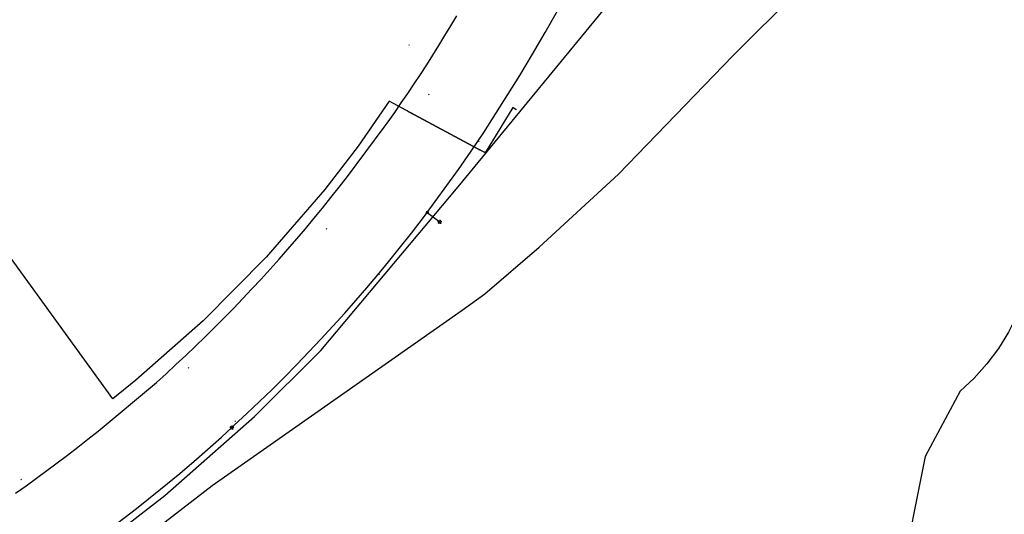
# Model space of a CAD drawing. Header units: metres. Extents: x 253430 to 254090, y 592748 to 593165.
# Tile 120 of 146: x 253925 to 254020, y 592887 to 592934. Entities that reach past the tile are written whole.
import ezdxf
from ezdxf.lldxf.tags import DXFTag

# ---------------------------------------------------------------- set-up
doc = ezdxf.new("R2010")
doc.units = ezdxf.units.M
for name, color, linetype in [('B-WE-IE-MEUBILAIR-S', 7, 'Continuous'), ('B-WE-KL-DATA_HULPSTUK-S', 90, 'Continuous'), ('B-WE-KL-DATA_KABELBED-G', 90, 'Continuous'), ('B-WE-KL-DATA_MANTELBUIS-G', 90, 'Continuous'), ('B-WE-KL-ET_LS-G', 190, 'KL-LS-SO'), ('B-WE-KL-ET_LS_HULPSTUK-S', 190, 'Continuous'), ('B-WE-KL-ET_LS_KABELBED-G', 190, 'Continuous'), ('B-WE-KL-GAS_HD-G', 30, 'KL-GAS_HD-SO'), ('B-WE-KL-GAS_LD-G', 50, 'KL-GAS_LD-SO'), ('B-WE-KL-WATER-G', 170, 'KL-WATER-SO'), ('B-WE-RI-VRIJVERVAL_HULPSTUK-S', 210, 'Continuous'), ('V-WE-KL-ET_LS-G', 190, 'V-KL-LS-SO'), ('V-WE-KL-ET_LS_KABELBED-G', 190, 'V-CONTINUOUS-SO')]:
    doc.layers.add(name, color=color, linetype=linetype)
doc.styles.add('NLCS-ISO', font='txt')
doc.styles.get("Standard").update_dxf_attribs({"font": 'simplex.shx'})
tags = doc.linetypes.add('KL-GAS_HD-SO', pattern='A,4,-1,[69,NLCS.SHX,S=0.5,R=0,X=0,Y=0],-1,4,-1,["H",Standard,S=1,R=0,X=0,Y=-0.5],-2', length=13).pattern_tags.tags
tags[18] = DXFTag(74, 10)
tags = doc.linetypes.add('KL-GAS_LD-SO', pattern='A,4,-1,[69,NLCS.SHX,S=0.5,R=0,X=0,Y=0],-1,4,-1,["L",Standard,S=1,R=0,X=0.25,Y=-0.5],-2', length=13).pattern_tags.tags
tags[18] = DXFTag(74, 10)
tags = doc.linetypes.add('KL-LS-SO', pattern='A,4,-1,[103,NLCS.SHX,S=0.75,R=0,X=0,Y=0],-1,4,-1,["L",Standard,S=1,R=0,X=0,Y=-0.5],-2', length=13).pattern_tags.tags
tags[18] = DXFTag(74, 10)
doc.linetypes.add('KL-WATER-SO', pattern='A,7,-0.5,[168,NLCS.SHX,S=0.75,R=0,X=0.75,Y=0],-2', length=9.5)
doc.linetypes.add('V-CONTINUOUS-SO', pattern='A,3.5,[24,NLCS.SHX,S=0.5,R=0,X=0,Y=0],3.5', length=7)
tags = doc.linetypes.add('V-KL-LS-SO', pattern='A,2,[24,NLCS.SHX,S=0.5,R=0,X=0,Y=0],2,-1,[103,NLCS.SHX,S=0.75,R=0,X=0,Y=0],-1,2,[24,NLCS.SHX,S=0.5,R=0,X=0,Y=0],2,-1,["L",Standard,S=1,R=0,X=0,Y=-0.5],-2', length=13).pattern_tags.tags
tags[34] = DXFTag(74, 10)

# ---------------------------------------------------------------- blocks, each defined once
blk = doc.blocks.new('SKL-WTB_HULP_OVERIG-SO')
at = {"color": 0, "linetype": 'ByBlock', "lineweight": 18}
for points in [[(-0.14, 0.14), (0.14, -0.14)], [(0.14, 0.14), (-0.14, -0.14)]]:
    blk.add_lwpolyline(points, dxfattribs=at)
at = {"color": 0, "linetype": 'ByBlock', "lineweight": 18, "style": 'NLCS-ISO', "flags": 1}
for tag, p in [('TYPE', (1.5, 0)), ('OMSCHRIJVING', (1.5, -3)), ('LABEL', (1.5, -1.5))]:
    blk.add_attdef(tag, p, '', height=1, dxfattribs=at)
blk = doc.blocks.new('SKL-WTB_HULP_MOF-SO')
at = {"linetype": 'ByBlock', "lineweight": 18}
h = blk.add_hatch(color=0, dxfattribs=at)
h.dxf.hatch_style = 1
h.paths.add_polyline_path([(-0.5625, 0, 1), (0.5625, 0, 1)])
at = {"color": 0, "linetype": 'ByBlock', "lineweight": 18}
blk.add_circle((0, 0), 0.5625, dxfattribs=at)
at = {"color": 0, "linetype": 'ByBlock', "lineweight": 18, "style": 'NLCS-ISO', "flags": 1}
for tag, p in [('TYPE', (1.5, 0)), ('OMSCHRIJVING', (1.5, -3)), ('LABEL', (1.5, -1.5))]:
    blk.add_attdef(tag, p, '', height=1, dxfattribs=at)
blk = doc.blocks.new('SIE-MEUBILAIR_PAAL_LICHTMAST-SO')
for points in [[(-0.62, 0), (-1, 0)], [(-0.71, 0.71), (-0.44, 0.44)], [(0, 1), (0, 0.62)], [(0.44, 0.44), (0.71, 0.71)], [(1, 0), (0.62, 0)], [(-0.71, -0.71), (-0.44, -0.44)], [(0, -0.62), (0, -1)], [(0.44, -0.44), (0.71, -0.71)]]:
    blk.add_lwpolyline(points)
blk.add_circle((0, 0), 0.5)
blk = doc.blocks.new('SRI-HULP_OVERIG-SO')
at = {"color": 0, "linetype": 'ByBlock', "lineweight": 18}
for points in [[(-0.14, 0.14), (0.14, -0.14)], [(0.14, 0.14), (-0.14, -0.14)]]:
    blk.add_lwpolyline(points, dxfattribs=at)
at = {"color": 0, "linetype": 'ByBlock', "lineweight": 18, "style": 'NLCS-ISO', "flags": 1}
for tag, p in [('TYPE', (1.5, 0)), ('OMSCHRIJVING', (1.5, -3)), ('LABEL', (1.5, -1.5))]:
    blk.add_attdef(tag, p, '', height=1, dxfattribs=at)

msp = doc.modelspace()

# ---------------------------------------------------------------- linework, layer by layer
at = {"layer": 'B-WE-KL-DATA_KABELBED-G'}
for points in [[(253972.967, 592925.436), (253972.646, 592925.635), (253969.989, 592921.289), (253969.889, 592921.343), (253968.791, 592921.934), (253963.186, 592924.945), (253960.762, 592926.247), (253957.776, 592921.938), (253954.597, 592917.77), (253948.952, 592911.258), (253942.885, 592905.137), (253936.422, 592899.436), (253934.223, 592897.641), (253921.715, 592914.86), (253912.364, 592917.797), (253907.959, 592908.736), (253907.323, 592907.547)], [(253962.528, 592925.298), (253963.186, 592924.945), (253968.791, 592921.934), (253969.502, 592921.551)]]:
    msp.add_lwpolyline(points, dxfattribs=at)
at = {"layer": 'B-WE-KL-DATA_MANTELBUIS-G'}
msp.add_lwpolyline([(253962.528, 592925.298), (253963.186, 592924.945), (253968.791, 592921.934), (253969.502, 592921.551)], dxfattribs=at)
at = {"layer": 'B-WE-KL-ET_LS-G'}
for points in [[(253945.645, 592894.874), (253945.879, 592895.087), (253947.103, 592896.228), (253948.315, 592897.381), (253949.516, 592898.547), (253950.699, 592899.726), (253951.881, 592900.932), (253953.051, 592902.149), (253954.209, 592903.378), (253955.355, 592904.618), (253956.489, 592905.868), (253957.565, 592907.088), (253958.624, 592908.319), (253959.669, 592909.562), (253960.702, 592910.816), (253961.725, 592912.08), (253962.901, 592913.573), (253964.059, 592915.081), (253965.198, 592916.603), (253966.318, 592918.138), (253967.42, 592919.687), (253968.641, 592921.46), (253969.846, 592923.25), (253971.025, 592925.057), (253972.179, 592926.881), (253973.307, 592928.72), (253974.553, 592930.78), (253975.765, 592932.854), (253976.952, 592934.942)], [(253964.418, 592915.56), (253965.618, 592914.646)], [(253923.325, 592877.785), (253928.147, 592880.963), (253932.414, 592883.988), (253936.471, 592887.074), (253938.799, 592888.936), (253940.653, 592890.444), (253942.253, 592891.846), (253943.847, 592893.254), (253944.642, 592893.96), (253945.645, 592894.874)]]:
    msp.add_lwpolyline(points, dxfattribs=at)
at = {"layer": 'B-WE-KL-ET_LS_KABELBED-G'}
for points in [[(253945.645, 592894.874), (253945.879, 592895.087), (253947.103, 592896.228), (253948.315, 592897.381), (253949.516, 592898.547), (253950.699, 592899.726), (253951.881, 592900.932), (253953.051, 592902.149), (253954.209, 592903.378), (253955.355, 592904.618), (253956.489, 592905.868), (253957.565, 592907.088), (253958.624, 592908.319), (253959.669, 592909.562), (253960.702, 592910.816), (253961.725, 592912.08), (253962.901, 592913.573), (253964.059, 592915.081), (253965.198, 592916.603), (253966.318, 592918.138), (253967.42, 592919.687), (253968.641, 592921.46), (253969.846, 592923.25), (253971.025, 592925.057), (253972.179, 592926.881), (253973.307, 592928.72), (253974.553, 592930.78), (253975.765, 592932.854), (253976.952, 592934.942)], [(253923.325, 592877.785), (253928.147, 592880.963), (253932.414, 592883.988), (253936.471, 592887.074), (253938.799, 592888.936), (253940.653, 592890.444), (253942.253, 592891.846), (253943.847, 592893.254), (253944.642, 592893.96), (253945.645, 592894.874)]]:
    msp.add_lwpolyline(points, dxfattribs=at)
at = {"layer": 'B-WE-KL-GAS_HD-G'}
msp.add_lwpolyline([(253904.359, 592856.171), (253904.79, 592856.725), (253905.514, 592857.617), (253906.526, 592858.832), (253908.232, 592860.688), (253917.204, 592868.786), (253943.75, 592889.301), (253967.791, 592906.171), (253969.951, 592907.719), (253975.19, 592912.209), (253982.789, 592919.244), (253993.791, 592930.605), (253999.95, 592936.781), (254001.791, 592938.662), (254024.59, 592960.127), (254024.88, 592962.435), (254027.379, 592975.681)], dxfattribs=at)
at = {"layer": 'B-WE-KL-GAS_LD-G'}
msp.add_lwpolyline([(253924.851, 592888.563), (253925.866, 592889.279), (253926.874, 592890.004), (253927.876, 592890.738), (253928.871, 592891.48), (253929.86, 592892.231), (253930.842, 592892.99), (253931.817, 592893.759), (253932.786, 592894.535), (253938.399, 592899.208), (253939.327, 592900.049), (253940.275, 592900.922), (253941.216, 592901.804), (253942.149, 592902.694), (253943.074, 592903.593), (253943.991, 592904.499), (253944.9, 592905.413), (253945.801, 592906.335), (253946.694, 592907.265), (253947.579, 592908.203), (253948.456, 592909.149), (253949.324, 592910.102), (253950.184, 592911.062), (253951.036, 592912.03), (253951.879, 592913.006), (253952.714, 592913.988), (253953.54, 592914.978), (253954.357, 592915.976), (253955.166, 592916.98), (253955.966, 592917.991), (253956.757, 592919.009), (253960.286, 592923.763), (253960.659, 592924.279), (253961.298, 592925.177), (253961.93, 592926.081), (253962.554, 592926.99), (253963.17, 592927.905), (253963.778, 592928.825), (253964.378, 592929.75), (253964.969, 592930.681), (253965.553, 592931.616), (253966.129, 592932.557), (253966.696, 592933.503), (253967.255, 592934.453)], dxfattribs=at)
at = {"layer": 'B-WE-KL-WATER-G'}
msp.add_lwpolyline([(253879.869, 592858.056), (253880.654, 592858.212), (253899.971, 592864.273), (253907.622, 592866.682), (253914.905, 592870.54), (253919.226, 592873.657), (253930.523, 592881.607), (253939.217, 592888.329), (253947.839, 592895.928), (253954.197, 592902.286), (253967.398, 592918.012), (253981.603, 592935.333)], dxfattribs=at)
at = {"layer": 'V-WE-KL-ET_LS-G'}
msp.add_lwpolyline([(254034.286, 592934.077), (254030.788, 592927.217), (254028.799, 592923.374), (254026.909, 592919.481), (254025.121, 592915.54), (254023.435, 592911.555), (254021.853, 592907.527), (254021.12, 592905.699), (254020.289, 592904.05), (254019.317, 592902.48), (254018.212, 592901.001), (254016.983, 592899.623), (254015.642, 592898.358), (254012.266, 592892.084), (254009.882, 592880.043), (254003.528, 592868.171)], dxfattribs=at)
at = {"layer": 'V-WE-KL-ET_LS_KABELBED-G'}
msp.add_lwpolyline([(254034.286, 592934.077), (254030.788, 592927.217), (254028.799, 592923.374), (254026.909, 592919.481), (254025.121, 592915.54), (254023.435, 592911.555), (254021.853, 592907.527), (254021.12, 592905.699), (254020.289, 592904.05), (254019.317, 592902.48), (254018.212, 592901.001), (254016.983, 592899.623), (254015.642, 592898.358), (254012.266, 592892.084), (254009.882, 592880.043), (254003.528, 592868.171)], dxfattribs=at)

# ---------------------------------------------------------------- block references
at = {"layer": 'B-WE-IE-MEUBILAIR-S', "xscale": 0.2, "yscale": 0.2, "zscale": 0.2}
for p in [(253965.618, 592914.646), (253945.645, 592894.874)]:
    msp.add_blockref('SIE-MEUBILAIR_PAAL_LICHTMAST-SO', p, dxfattribs=at)
at = {"layer": 'B-WE-KL-DATA_HULPSTUK-S', "xscale": 0.2, "yscale": 0.2, "zscale": 0.2}
msp.add_blockref('SKL-WTB_HULP_OVERIG-SO', (253972.967, 592925.436), dxfattribs=at)
at = {"layer": 'B-WE-KL-ET_LS_HULPSTUK-S', "xscale": 0.2, "yscale": 0.2, "zscale": 0.2}
msp.add_blockref('SKL-WTB_HULP_MOF-SO', (253964.418, 592915.56), dxfattribs=at)
at = {"layer": 'B-WE-RI-VRIJVERVAL_HULPSTUK-S', "xscale": 0.2, "yscale": 0.2, "zscale": 0.2}
for p in [(253962.686, 592931.655), (253964.576, 592926.906), (253969.373, 592922.402), (253954.737, 592913.985), (253959.795, 592909.629), (253941.491, 592900.605), (253945.964, 592895.482), (253925.412, 592889.883)]:
    msp.add_blockref('SRI-HULP_OVERIG-SO', p, dxfattribs=at)

doc.saveas('drawing.dxf')
